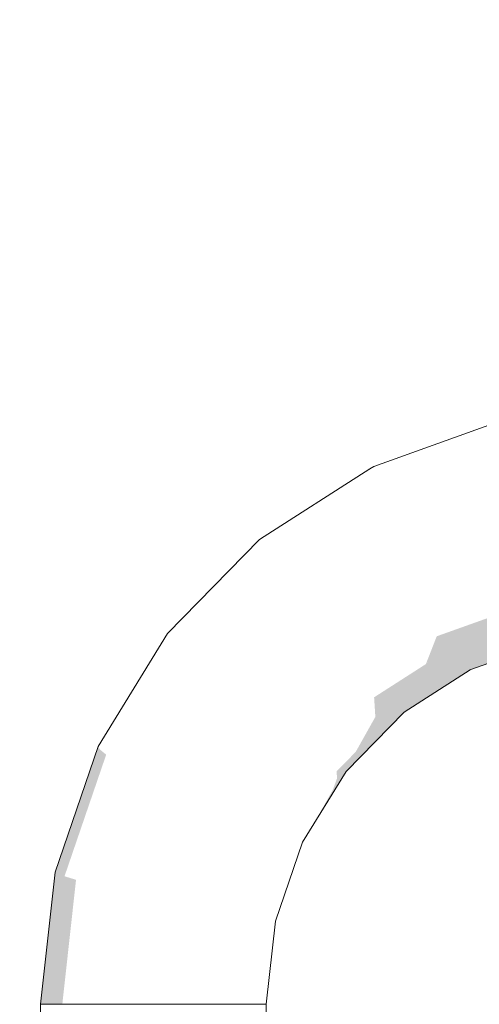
# Model space of a CAD drawing. Header units: millimetres. Extents: x 4132 to 65184, y -9092 to 15088.
# Tile 33 of 91: x 14836 to 14864, y 142 to 203. Entities that reach past the tile are written whole.
import ezdxf

# ---------------------------------------------------------------- set-up
doc = ezdxf.new("R2010")
doc.units = ezdxf.units.MM
doc.header["$MEASUREMENT"] = 0
doc.linetypes.add('Wipeout_Contour', pattern=[1000, 0, -1000])
for name, color, linetype in [('AR_hatch', 7, 'Continuous'), ('AR_tähis', 7, 'Continuous'), ('AS_valimoobel', 7, 'Continuous')]:
    doc.layers.add(name, color=color, linetype=linetype)
doc.dimstyles.new('GENERATED_STYLE__1', dxfattribs={"dimtxt": 0.18, "dimasz": 91.2, "dimexe": 0.18, "dimexo": 0.0625, "dimgap": 0.09, "dimtad": 0, "dimtih": 1, "dimtoh": 1, "dimdec": 4, "dimzin": 0, "dimdsep": 46, "dimcen": 0.09, "dimadec": 0, "dimazin": 0, "dimtfac": 1, "dimtdec": 4, "dimtmove": 0, "dimatfit": 3, "dimldrblk": 'ARROWHEAD_11', "dimfxl": 0, "dimtolj": 1, "dimtzin": 0, "dimarcsym": 0})

# ---------------------------------------------------------------- blocks, each defined once
blk = doc.blocks.new('Section Element_103_1')
at = {"color": 254, "linetype": 'Wipeout_Contour', "lineweight": 0, "ltscale": 59450.835828}
blk.add_wipeout([(14865.608, 178.215), (14857.952, 175.478), (14857.721, 175.34), (14865.346, 178.066)], dxfattribs=at).dxf.layer = 'AR_hatch'
at = {"color": 254, "linetype": 'Wipeout_Contour', "lineweight": 0, "ltscale": 59354.180243}
blk.add_wipeout([(14838.202, 150.342), (14837.298, 142.142), (14837.457, 142.142), (14838.35, 150.241)], dxfattribs=at).dxf.layer = 'AR_hatch'
at = {"color": 254, "linetype": 'Wipeout_Contour', "lineweight": 0, "ltscale": 59408.855686}
blk.add_wipeout([(14851.716, 147.26), (14851.151, 142.142), (14851.297, 142.142), (14851.866, 147.294)], dxfattribs=at).dxf.layer = 'AR_hatch'
at = {"layer": 'AS_valimoobel', "linetype": 'Continuous', "lineweight": 20}
blk.add_hatch(color=9, dxfattribs=at).paths.add_polyline_path([(14838.202, 150.342), (14837.298, 142.142), (14837.457, 142.142), (14838.35, 150.241)])
at = {"color": 254, "linetype": 'Wipeout_Contour', "lineweight": 0, "ltscale": 59413.529551}
blk.add_wipeout([(14853.381, 152.122), (14851.716, 147.26), (14851.866, 147.294), (14853.542, 152.188)], dxfattribs=at).dxf.layer = 'AR_hatch'
at = {"color": 254, "linetype": 'Wipeout_Contour', "lineweight": 0, "ltscale": 59361.601421}
blk.add_wipeout([(14840.87, 158.13), (14838.202, 150.342), (14838.35, 150.241), (14840.986, 157.933)], dxfattribs=at).dxf.layer = 'AR_hatch'
at = {"color": 254, "linetype": 'Wipeout_Contour', "lineweight": 0, "ltscale": 59422.443893}
blk.add_wipeout([(14856.064, 156.483), (14853.381, 152.122), (14853.542, 152.188), (14856.243, 156.578)], dxfattribs=at).dxf.layer = 'AR_hatch'
at = {"layer": 'AS_valimoobel', "linetype": 'Continuous', "lineweight": 20}
for points in [[(14840.87, 158.13), (14838.202, 150.342), (14838.35, 150.241), (14840.986, 157.933)], [(14855.415, 155.428), (14854.431, 153.677), (14854.11, 153.11), (14856.243, 156.578), (14856.064, 156.483)]]:
    blk.add_hatch(color=9, dxfattribs=at).paths.add_polyline_path(points)
at = {"color": 254, "linetype": 'Wipeout_Contour', "lineweight": 0, "ltscale": 59375.75884}
blk.add_wipeout([(14845.168, 165.116), (14840.87, 158.13), (14840.986, 157.933), (14845.231, 164.834)], dxfattribs=at).dxf.layer = 'AR_hatch'
at = {"color": 254, "linetype": 'Wipeout_Contour', "lineweight": 0, "ltscale": 59435.150415}
blk.add_wipeout([(14859.629, 160.124), (14856.064, 156.483), (14856.243, 156.578), (14859.832, 160.244)], dxfattribs=at).dxf.layer = 'AR_hatch'
at = {"color": 254, "linetype": 'Wipeout_Contour', "lineweight": 0, "ltscale": 59355.381162}
blk.add_wipeout([(14838.35, 150.241), (14837.457, 142.142), (14837.915, 142.142), (14838.791, 150.078)], dxfattribs=at).dxf.layer = 'AR_hatch'
at = {"layer": 'AS_valimoobel', "linetype": 'Continuous', "lineweight": 20}
for points in [[(14859.629, 160.124), (14856.064, 156.483), (14856.243, 156.578), (14859.832, 160.244)], [(14838.35, 150.241), (14837.457, 142.142), (14837.915, 142.142), (14838.791, 150.078)]]:
    blk.add_hatch(color=9, dxfattribs=at).paths.add_polyline_path(points)
at = {"layer": 'AS_valimoobel', "color": 7, "linetype": 'Continuous', "lineweight": 13}
for q in [(14837.457, 142.142), (14837.298, 60.932)]:
    blk.add_line((14837.298, 142.142), q, dxfattribs=at)
at = {"color": 254, "linetype": 'Wipeout_Contour', "lineweight": 0, "ltscale": 59395.939763}
blk.add_wipeout([(14850.88, 170.951), (14845.168, 165.116), (14845.231, 164.834), (14850.873, 170.597)], dxfattribs=at).dxf.layer = 'AR_hatch'
at = {"color": 254, "linetype": 'Wipeout_Contour', "lineweight": 0, "ltscale": 59421.143598}
blk.add_wipeout([(14857.721, 175.34), (14850.88, 170.951), (14850.873, 170.597), (14857.629, 174.933)], dxfattribs=at).dxf.layer = 'AR_hatch'
at = {"color": 254, "linetype": 'Wipeout_Contour', "lineweight": 0, "ltscale": 59450.770187}
blk.add_wipeout([(14859.629, 160.124), (14859.832, 160.244), (14863.936, 162.878), (14863.899, 162.865)], dxfattribs=at).dxf.layer = 'AR_hatch'
at = {"color": 254, "linetype": 'Wipeout_Contour', "lineweight": 0, "ltscale": 59362.679242}
blk.add_wipeout([(14840.986, 157.933), (14838.35, 150.241), (14838.791, 150.078), (14841.373, 157.616)], dxfattribs=at).dxf.layer = 'AR_hatch'
at = {"layer": 'AS_valimoobel', "linetype": 'Continuous', "lineweight": 20}
for points in [[(14859.629, 160.124), (14859.832, 160.244), (14863.936, 162.878), (14863.899, 162.865)], [(14840.986, 157.933), (14838.35, 150.241), (14838.791, 150.078), (14841.373, 157.616)]]:
    blk.add_hatch(color=9, dxfattribs=at).paths.add_polyline_path(points)
at = {"color": 254, "linetype": 'Wipeout_Contour', "lineweight": 0, "ltscale": 59450.060246}
blk.add_wipeout([(14865.346, 178.066), (14857.721, 175.34), (14857.629, 174.933), (14865.161, 177.625)], dxfattribs=at).dxf.layer = 'AR_hatch'
at = {"color": 254, "linetype": 'Wipeout_Contour', "lineweight": 0, "ltscale": 59376.606412}
blk.add_wipeout([(14845.231, 164.834), (14840.986, 157.933), (14841.373, 157.616), (14845.533, 164.378)], dxfattribs=at).dxf.layer = 'AR_hatch'
at = {"color": 254, "linetype": 'Wipeout_Contour', "lineweight": 0, "ltscale": 59357.724948}
blk.add_wipeout([(14838.791, 150.078), (14837.915, 142.142), (14838.653, 142.142), (14839.504, 149.86)], dxfattribs=at).dxf.layer = 'AR_hatch'
at = {"layer": 'AS_valimoobel', "linetype": 'Continuous', "lineweight": 20}
blk.add_hatch(color=9, dxfattribs=at).paths.add_polyline_path([(14838.791, 150.078), (14837.915, 142.142), (14838.653, 142.142), (14839.504, 149.86)])
at = {"layer": 'AS_valimoobel', "color": 7, "linetype": 'Continuous', "lineweight": 13}
for p, q in [((14837.298, 142.142), (14838.202, 150.342)), ((14837.457, 142.142), (14837.915, 142.142))]:
    blk.add_line(p, q, dxfattribs=at)
at = {"color": 254, "linetype": 'Wipeout_Contour', "lineweight": 0, "ltscale": 59396.457509}
blk.add_wipeout([(14850.873, 170.597), (14845.231, 164.834), (14845.533, 164.378), (14851.062, 170.025)], dxfattribs=at).dxf.layer = 'AR_hatch'
at = {"color": 254, "linetype": 'Wipeout_Contour', "lineweight": 0, "ltscale": 59421.231214}
blk.add_wipeout([(14857.629, 174.933), (14850.873, 170.597), (14851.062, 170.025), (14857.682, 174.274)], dxfattribs=at).dxf.layer = 'AR_hatch'
at = {"color": 254, "linetype": 'Wipeout_Contour', "lineweight": 0, "ltscale": 59364.846464}
blk.add_wipeout([(14841.373, 157.616), (14838.791, 150.078), (14839.504, 149.86), (14842.016, 157.191)], dxfattribs=at).dxf.layer = 'AR_hatch'
at = {"color": 254, "linetype": 'Wipeout_Contour', "lineweight": 0, "ltscale": 59449.706121}
blk.add_wipeout([(14865.161, 177.625), (14857.629, 174.933), (14857.682, 174.274), (14865.062, 176.911)], dxfattribs=at).dxf.layer = 'AR_hatch'
at = {"color": 254, "linetype": 'Wipeout_Contour', "lineweight": 0, "ltscale": 59378.441099}
blk.add_wipeout([(14845.533, 164.378), (14841.373, 157.616), (14842.016, 157.191), (14846.061, 163.767)], dxfattribs=at).dxf.layer = 'AR_hatch'
at = {"color": 254, "linetype": 'Wipeout_Contour', "lineweight": 0, "ltscale": 59361.108545}
blk.add_wipeout([(14839.504, 149.86), (14838.653, 142.142), (14839.637, 142.142), (14840.459, 149.597)], dxfattribs=at).dxf.layer = 'AR_hatch'
at = {"layer": 'AS_valimoobel', "color": 7, "linetype": 'Continuous', "lineweight": 13}
blk.add_line((14837.915, 142.142), (14838.653, 142.142), dxfattribs=at)
at = {"color": 254, "linetype": 'Wipeout_Contour', "lineweight": 0, "ltscale": 59397.819337}
blk.add_wipeout([(14851.062, 170.025), (14845.533, 164.378), (14846.061, 163.767), (14851.438, 169.259)], dxfattribs=at).dxf.layer = 'AR_hatch'
at = {"color": 254, "linetype": 'Wipeout_Contour', "lineweight": 0, "ltscale": 59368.007977}
blk.add_wipeout([(14842.016, 157.191), (14839.504, 149.86), (14840.459, 149.597), (14842.885, 156.677)], dxfattribs=at).dxf.layer = 'AR_hatch'
at = {"color": 254, "linetype": 'Wipeout_Contour', "lineweight": 0, "ltscale": 59422.003505}
blk.add_wipeout([(14857.682, 174.274), (14851.062, 170.025), (14851.438, 169.259), (14857.877, 173.391)], dxfattribs=at).dxf.layer = 'AR_hatch'
at = {"color": 254, "linetype": 'Wipeout_Contour', "lineweight": 0, "ltscale": 59381.182491}
blk.add_wipeout([(14846.061, 163.767), (14842.016, 157.191), (14842.885, 156.677), (14846.792, 163.029)], dxfattribs=at).dxf.layer = 'AR_hatch'
at = {"color": 254, "linetype": 'Wipeout_Contour', "lineweight": 0, "ltscale": 59365.383781}
blk.add_wipeout([(14840.459, 149.597), (14839.637, 142.142), (14840.825, 142.142), (14841.614, 149.299)], dxfattribs=at).dxf.layer = 'AR_hatch'
at = {"layer": 'AS_valimoobel', "color": 7, "linetype": 'Continuous', "lineweight": 13}
blk.add_line((14838.653, 142.142), (14839.637, 142.142), dxfattribs=at)
at = {"color": 254, "linetype": 'Wipeout_Contour', "lineweight": 0, "ltscale": 59449.777658}
blk.add_wipeout([(14865.062, 176.911), (14857.682, 174.274), (14857.877, 173.391), (14865.054, 175.957)], dxfattribs=at).dxf.layer = 'AR_hatch'
at = {"color": 254, "linetype": 'Wipeout_Contour', "lineweight": 0, "ltscale": 59399.96305}
blk.add_wipeout([(14851.438, 169.259), (14846.061, 163.767), (14846.792, 163.029), (14851.986, 168.334)], dxfattribs=at).dxf.layer = 'AR_hatch'
at = {"color": 254, "linetype": 'Wipeout_Contour', "lineweight": 0, "ltscale": 59372.025334}
blk.add_wipeout([(14842.885, 156.677), (14840.459, 149.597), (14841.614, 149.299), (14843.943, 156.097)], dxfattribs=at).dxf.layer = 'AR_hatch'
at = {"layer": 'AS_valimoobel', "color": 7, "linetype": 'Continuous', "lineweight": 13}
blk.add_line((14838.202, 150.342), (14840.87, 158.13), dxfattribs=at)
at = {"color": 254, "linetype": 'Wipeout_Contour', "lineweight": 0, "ltscale": 59423.401976}
blk.add_wipeout([(14857.877, 173.391), (14851.438, 169.259), (14851.986, 168.334), (14858.205, 172.325)], dxfattribs=at).dxf.layer = 'AR_hatch'
at = {"color": 254, "linetype": 'Wipeout_Contour', "lineweight": 0, "ltscale": 59384.710612}
blk.add_wipeout([(14846.792, 163.029), (14842.885, 156.677), (14843.943, 156.097), (14847.695, 162.196)], dxfattribs=at).dxf.layer = 'AR_hatch'
at = {"color": 254, "linetype": 'Wipeout_Contour', "lineweight": 0, "ltscale": 59370.363663}
blk.add_wipeout([(14841.614, 149.299), (14840.825, 142.142), (14842.164, 142.142), (14842.918, 148.981)], dxfattribs=at).dxf.layer = 'AR_hatch'
at = {"layer": 'AS_valimoobel', "color": 7, "linetype": 'Continuous', "lineweight": 13}
blk.add_line((14839.637, 142.142), (14840.825, 142.142), dxfattribs=at)
at = {"color": 254, "linetype": 'Wipeout_Contour', "lineweight": 0, "ltscale": 59450.31867}
blk.add_wipeout([(14865.054, 175.957), (14857.877, 173.391), (14858.205, 172.325), (14865.137, 174.802)], dxfattribs=at).dxf.layer = 'AR_hatch'
at = {"color": 254, "linetype": 'Wipeout_Contour', "lineweight": 0, "ltscale": 59402.794886}
blk.add_wipeout([(14851.986, 168.334), (14846.792, 163.029), (14847.695, 162.196), (14852.681, 167.288)], dxfattribs=at).dxf.layer = 'AR_hatch'
at = {"color": 254, "linetype": 'Wipeout_Contour', "lineweight": 0, "ltscale": 59376.722778}
blk.add_wipeout([(14843.943, 156.097), (14841.614, 149.299), (14842.918, 148.981), (14845.144, 155.476)], dxfattribs=at).dxf.layer = 'AR_hatch'
at = {"layer": 'AS_valimoobel', "color": 7, "linetype": 'Continuous', "lineweight": 13}
for q in [(14865.608, 178.215), (14857.721, 175.34)]:
    blk.add_line((14857.952, 175.478), q, dxfattribs=at)
at = {"color": 254, "linetype": 'Wipeout_Contour', "lineweight": 0, "ltscale": 59425.365513}
blk.add_wipeout([(14858.205, 172.325), (14851.986, 168.334), (14852.681, 167.288), (14858.651, 171.12)], dxfattribs=at).dxf.layer = 'AR_hatch'
at = {"color": 254, "linetype": 'Wipeout_Contour', "lineweight": 0, "ltscale": 59388.871165}
blk.add_wipeout([(14847.695, 162.196), (14843.943, 156.097), (14845.144, 155.476), (14848.728, 161.303)], dxfattribs=at).dxf.layer = 'AR_hatch'
at = {"color": 254, "linetype": 'Wipeout_Contour', "lineweight": 0, "ltscale": 59375.830484}
blk.add_wipeout([(14842.918, 148.981), (14842.164, 142.142), (14843.597, 142.142), (14844.315, 148.655)], dxfattribs=at).dxf.layer = 'AR_hatch'
at = {"layer": 'AS_valimoobel', "color": 7, "linetype": 'Continuous', "lineweight": 13}
blk.add_line((14840.825, 142.142), (14842.164, 142.142), dxfattribs=at)
at = {"color": 254, "linetype": 'Wipeout_Contour', "lineweight": 0, "ltscale": 59451.28567}
blk.add_wipeout([(14865.137, 174.802), (14858.205, 172.325), (14858.651, 171.12), (14865.307, 173.499)], dxfattribs=at).dxf.layer = 'AR_hatch'
at = {"color": 254, "linetype": 'Wipeout_Contour', "lineweight": 0, "ltscale": 59406.191061}
blk.add_wipeout([(14852.681, 167.288), (14847.695, 162.196), (14848.728, 161.303), (14853.493, 166.169)], dxfattribs=at).dxf.layer = 'AR_hatch'
at = {"color": 254, "linetype": 'Wipeout_Contour', "lineweight": 0, "ltscale": 59381.89491}
blk.add_wipeout([(14845.144, 155.476), (14842.918, 148.981), (14844.315, 148.655), (14846.435, 154.841)], dxfattribs=at).dxf.layer = 'AR_hatch'
at = {"color": 254, "linetype": 'Wipeout_Contour', "lineweight": 0, "ltscale": 59427.808354}
blk.add_wipeout([(14858.651, 171.12), (14852.681, 167.288), (14853.493, 166.169), (14859.197, 169.831)], dxfattribs=at).dxf.layer = 'AR_hatch'
at = {"color": 254, "linetype": 'Wipeout_Contour', "lineweight": 0, "ltscale": 59393.482274}
blk.add_wipeout([(14848.728, 161.303), (14845.144, 155.476), (14846.435, 154.841), (14849.849, 160.391)], dxfattribs=at).dxf.layer = 'AR_hatch'
at = {"color": 254, "linetype": 'Wipeout_Contour', "lineweight": 0, "ltscale": 59381.545306}
blk.add_wipeout([(14844.315, 148.655), (14843.597, 142.142), (14845.06, 142.142), (14845.743, 148.337)], dxfattribs=at).dxf.layer = 'AR_hatch'
at = {"layer": 'AS_valimoobel', "color": 7, "linetype": 'Continuous', "lineweight": 13}
for p, q in [((14850.88, 170.951), (14857.721, 175.34)), ((14840.87, 158.13), (14845.168, 165.116))]:
    blk.add_line(p, q, dxfattribs=at)
at = {"color": 254, "linetype": 'Wipeout_Contour', "lineweight": 0, "ltscale": 59452.634305}
blk.add_wipeout([(14865.307, 173.499), (14858.651, 171.12), (14859.197, 169.831), (14865.557, 172.104)], dxfattribs=at).dxf.layer = 'AR_hatch'
at = {"color": 254, "linetype": 'Wipeout_Contour', "lineweight": 0, "ltscale": 59410.003169}
blk.add_wipeout([(14853.493, 166.169), (14848.728, 161.303), (14849.849, 160.391), (14854.386, 165.025)], dxfattribs=at).dxf.layer = 'AR_hatch'
at = {"color": 254, "linetype": 'Wipeout_Contour', "lineweight": 0, "ltscale": 59387.315659}
blk.add_wipeout([(14846.435, 154.841), (14844.315, 148.655), (14845.743, 148.337), (14847.759, 154.22)], dxfattribs=at).dxf.layer = 'AR_hatch'
at = {"color": 254, "linetype": 'Wipeout_Contour', "lineweight": 0, "ltscale": 59430.623822}
blk.add_wipeout([(14859.197, 169.831), (14853.493, 166.169), (14854.386, 165.025), (14859.819, 168.512)], dxfattribs=at).dxf.layer = 'AR_hatch'
at = {"color": 254, "linetype": 'Wipeout_Contour', "lineweight": 0, "ltscale": 59398.342432}
blk.add_wipeout([(14849.849, 160.391), (14846.435, 154.841), (14847.759, 154.22), (14851.006, 159.498)], dxfattribs=at).dxf.layer = 'AR_hatch'
at = {"color": 254, "linetype": 'Wipeout_Contour', "lineweight": 0, "ltscale": 59387.258397}
blk.add_wipeout([(14845.743, 148.337), (14845.06, 142.142), (14846.49, 142.142), (14847.141, 148.039)], dxfattribs=at).dxf.layer = 'AR_hatch'
at = {"color": 254, "linetype": 'Wipeout_Contour', "lineweight": 0, "ltscale": 59454.305777}
blk.add_wipeout([(14865.557, 172.104), (14859.197, 169.831), (14859.819, 168.512), (14865.876, 170.677)], dxfattribs=at).dxf.layer = 'AR_hatch'
at = {"color": 254, "linetype": 'Wipeout_Contour', "lineweight": 0, "ltscale": 59414.064676}
blk.add_wipeout([(14854.386, 165.025), (14849.849, 160.391), (14851.006, 159.498), (14855.322, 163.906)], dxfattribs=at).dxf.layer = 'AR_hatch'
at = {"color": 254, "linetype": 'Wipeout_Contour', "lineweight": 0, "ltscale": 59392.748166}
blk.add_wipeout([(14847.759, 154.22), (14845.743, 148.337), (14847.141, 148.039), (14849.06, 153.64)], dxfattribs=at).dxf.layer = 'AR_hatch'
at = {"color": 254, "linetype": 'Wipeout_Contour', "lineweight": 0, "ltscale": 59378.926983}
blk.add_wipeout([(14845.06, 142.142), (14843.597, 142.142), (14843.597, 61.138), (14845.06, 61.188)], dxfattribs=at).dxf.layer = 'AR_hatch'
at = {"layer": 'AS_valimoobel', "color": 7, "linetype": 'Continuous', "lineweight": 13}
for p, q in [((14845.168, 165.116), (14850.88, 170.951)), ((14842.164, 142.142), (14843.597, 142.142))]:
    blk.add_line(p, q, dxfattribs=at)
at = {"color": 254, "linetype": 'Wipeout_Contour', "lineweight": 0, "ltscale": 59433.688986}
blk.add_wipeout([(14859.819, 168.512), (14854.386, 165.025), (14855.322, 163.906), (14860.489, 167.223)], dxfattribs=at).dxf.layer = 'AR_hatch'
at = {"color": 254, "linetype": 'Wipeout_Contour', "lineweight": 0, "ltscale": 59403.239314}
blk.add_wipeout([(14851.006, 159.498), (14847.759, 154.22), (14849.06, 153.64), (14852.151, 158.665)], dxfattribs=at).dxf.layer = 'AR_hatch'
at = {"color": 254, "linetype": 'Wipeout_Contour', "lineweight": 0, "ltscale": 59392.720147}
blk.add_wipeout([(14847.141, 148.039), (14846.49, 142.142), (14847.824, 142.142), (14848.446, 147.776)], dxfattribs=at).dxf.layer = 'AR_hatch'
at = {"color": 254, "linetype": 'Wipeout_Contour', "lineweight": 0, "ltscale": 59456.227202}
blk.add_wipeout([(14865.876, 170.677), (14859.819, 168.512), (14860.489, 167.223), (14866.25, 169.281)], dxfattribs=at).dxf.layer = 'AR_hatch'
at = {"color": 254, "linetype": 'Wipeout_Contour', "lineweight": 0, "ltscale": 59418.19819}
blk.add_wipeout([(14855.322, 163.906), (14851.006, 159.498), (14852.151, 158.665), (14856.259, 162.861)], dxfattribs=at).dxf.layer = 'AR_hatch'
at = {"color": 254, "linetype": 'Wipeout_Contour', "lineweight": 0, "ltscale": 59397.95514}
blk.add_wipeout([(14849.06, 153.64), (14847.141, 148.039), (14848.446, 147.776), (14850.279, 153.127)], dxfattribs=at).dxf.layer = 'AR_hatch'
at = {"color": 254, "linetype": 'Wipeout_Contour', "lineweight": 0, "ltscale": 59384.714095}
blk.add_wipeout([(14846.49, 142.142), (14845.06, 142.142), (14845.06, 61.188), (14846.49, 61.236)], dxfattribs=at).dxf.layer = 'AR_hatch'
at = {"layer": 'AS_valimoobel', "color": 7, "linetype": 'Continuous', "lineweight": 13}
blk.add_line((14843.597, 142.142), (14845.06, 142.142), dxfattribs=at)
at = {"color": 254, "linetype": 'Wipeout_Contour', "lineweight": 0, "ltscale": 59436.870031}
blk.add_wipeout([(14860.489, 167.223), (14855.322, 163.906), (14856.259, 162.861), (14861.178, 166.018)], dxfattribs=at).dxf.layer = 'AR_hatch'
at = {"color": 254, "linetype": 'Wipeout_Contour', "lineweight": 0, "ltscale": 59407.959064}
blk.add_wipeout([(14852.151, 158.665), (14849.06, 153.64), (14850.279, 153.127), (14853.232, 157.927)], dxfattribs=at).dxf.layer = 'AR_hatch'
at = {"color": 254, "linetype": 'Wipeout_Contour', "lineweight": 0, "ltscale": 59397.691997}
blk.add_wipeout([(14848.446, 147.776), (14847.824, 142.142), (14849.005, 142.142), (14849.602, 147.558)], dxfattribs=at).dxf.layer = 'AR_hatch'
at = {"color": 254, "linetype": 'Wipeout_Contour', "lineweight": 0, "ltscale": 59458.314774}
blk.add_wipeout([(14866.25, 169.281), (14860.489, 167.223), (14861.178, 166.018), (14866.662, 167.978)], dxfattribs=at).dxf.layer = 'AR_hatch'
at = {"color": 254, "linetype": 'Wipeout_Contour', "lineweight": 0, "ltscale": 59422.223226}
blk.add_wipeout([(14856.259, 162.861), (14852.151, 158.665), (14853.232, 157.927), (14857.157, 161.935)], dxfattribs=at).dxf.layer = 'AR_hatch'
at = {"color": 254, "linetype": 'Wipeout_Contour', "lineweight": 0, "ltscale": 59402.709252}
blk.add_wipeout([(14850.279, 153.127), (14848.446, 147.776), (14849.602, 147.558), (14851.364, 152.702)], dxfattribs=at).dxf.layer = 'AR_hatch'
at = {"color": 254, "linetype": 'Wipeout_Contour', "lineweight": 0, "ltscale": 59390.242879}
blk.add_wipeout([(14846.49, 142.142), (14846.49, 61.237), (14847.824, 61.283), (14847.824, 142.142)], dxfattribs=at).dxf.layer = 'AR_hatch'
at = {"layer": 'AS_valimoobel', "color": 7, "linetype": 'Continuous', "lineweight": 13}
for p, q in [((14845.06, 142.142), (14846.49, 142.142)), ((14846.49, 142.142), (14847.824, 142.142))]:
    blk.add_line(p, q, dxfattribs=at)
at = {"color": 254, "linetype": 'Wipeout_Contour', "lineweight": 0, "ltscale": 59440.028095}
blk.add_wipeout([(14861.178, 166.018), (14856.259, 162.861), (14857.157, 161.935), (14861.856, 164.951)], dxfattribs=at).dxf.layer = 'AR_hatch'
at = {"color": 254, "linetype": 'Wipeout_Contour', "lineweight": 0, "ltscale": 59412.295649}
blk.add_wipeout([(14853.232, 157.927), (14850.279, 153.127), (14851.364, 152.702), (14854.203, 157.316)], dxfattribs=at).dxf.layer = 'AR_hatch'
at = {"color": 254, "linetype": 'Wipeout_Contour', "lineweight": 0, "ltscale": 59401.956912}
blk.add_wipeout([(14849.602, 147.558), (14849.005, 142.142), (14849.979, 142.142), (14850.558, 147.395)], dxfattribs=at).dxf.layer = 'AR_hatch'
at = {"layer": 'AS_valimoobel', "color": 7, "linetype": 'Continuous', "lineweight": 13}
blk.add_line((14847.824, 142.142), (14849.005, 142.142), dxfattribs=at)
at = {"color": 254, "linetype": 'Wipeout_Contour', "lineweight": 0, "ltscale": 59460.477422}
blk.add_wipeout([(14866.662, 167.978), (14861.178, 166.018), (14861.856, 164.951), (14867.095, 166.824)], dxfattribs=at).dxf.layer = 'AR_hatch'
at = {"color": 254, "linetype": 'Wipeout_Contour', "lineweight": 0, "ltscale": 59425.964086}
blk.add_wipeout([(14857.157, 161.935), (14853.232, 157.927), (14854.203, 157.316), (14857.976, 161.17)], dxfattribs=at).dxf.layer = 'AR_hatch'
at = {"color": 254, "linetype": 'Wipeout_Contour', "lineweight": 0, "ltscale": 59406.803095}
blk.add_wipeout([(14851.364, 152.702), (14849.602, 147.558), (14850.558, 147.395), (14852.268, 152.384)], dxfattribs=at).dxf.layer = 'AR_hatch'
at = {"color": 254, "linetype": 'Wipeout_Contour', "lineweight": 0, "ltscale": 59443.025333}
blk.add_wipeout([(14861.856, 164.951), (14857.157, 161.935), (14857.976, 161.17), (14862.494, 164.069)], dxfattribs=at).dxf.layer = 'AR_hatch'
at = {"color": 254, "linetype": 'Wipeout_Contour', "lineweight": 0, "ltscale": 59416.059869}
blk.add_wipeout([(14854.203, 157.316), (14851.364, 152.702), (14852.268, 152.384), (14855.021, 156.86)], dxfattribs=at).dxf.layer = 'AR_hatch'
at = {"color": 254, "linetype": 'Wipeout_Contour', "lineweight": 0, "ltscale": 59405.328969}
blk.add_wipeout([(14850.558, 147.395), (14849.979, 142.142), (14850.705, 142.142), (14851.273, 147.294)], dxfattribs=at).dxf.layer = 'AR_hatch'
at = {"layer": 'AS_valimoobel', "linetype": 'Continuous', "lineweight": 20}
blk.add_hatch(color=9, dxfattribs=at).paths.add_polyline_path([(14861.856, 164.951), (14861.186, 163.23), (14862.494, 164.069)])
at = {"layer": 'AS_valimoobel', "color": 7, "linetype": 'Continuous', "lineweight": 13}
blk.add_line((14849.005, 142.142), (14849.979, 142.142), dxfattribs=at)
at = {"color": 254, "linetype": 'Wipeout_Contour', "lineweight": 0, "ltscale": 59429.257531}
blk.add_wipeout([(14857.976, 161.17), (14854.203, 157.316), (14855.021, 156.86), (14858.68, 160.598)], dxfattribs=at).dxf.layer = 'AR_hatch'
at = {"color": 254, "linetype": 'Wipeout_Contour', "lineweight": 0, "ltscale": 59410.058283}
blk.add_wipeout([(14852.268, 152.384), (14850.558, 147.395), (14851.273, 147.294), (14852.95, 152.188)], dxfattribs=at).dxf.layer = 'AR_hatch'
at = {"layer": 'AS_valimoobel', "linetype": 'Continuous', "lineweight": 20}
blk.add_hatch(color=9, dxfattribs=at).paths.add_polyline_path([(14857.976, 161.17), (14858.053, 159.957), (14858.68, 160.598)])
at = {"color": 254, "linetype": 'Wipeout_Contour', "lineweight": 0, "ltscale": 59462.620763}
blk.add_wipeout([(14867.095, 166.824), (14861.856, 164.951), (14862.494, 164.069), (14867.53, 165.869)], dxfattribs=at).dxf.layer = 'AR_hatch'
at = {"color": 254, "linetype": 'Wipeout_Contour', "lineweight": 0, "ltscale": 59419.087614}
blk.add_wipeout([(14855.021, 156.86), (14852.268, 152.384), (14852.95, 152.188), (14855.65, 156.578)], dxfattribs=at).dxf.layer = 'AR_hatch'
at = {"color": 254, "linetype": 'Wipeout_Contour', "lineweight": 0, "ltscale": 59407.661776}
blk.add_wipeout([(14851.273, 147.294), (14850.705, 142.142), (14851.151, 142.142), (14851.716, 147.26)], dxfattribs=at).dxf.layer = 'AR_hatch'
at = {"layer": 'AS_valimoobel', "linetype": 'Continuous', "lineweight": 20}
blk.add_hatch(color=9, dxfattribs=at).paths.add_polyline_path([(14867.095, 166.824), (14861.856, 164.951), (14862.494, 164.069), (14867.53, 165.869)])
at = {"layer": 'AS_valimoobel', "color": 7, "linetype": 'Continuous', "lineweight": 13}
for p, q in [((14849.979, 142.142), (14850.705, 142.142)), ((14850.705, 142.142), (14851.151, 142.142)), ((14851.151, 142.142), (14851.297, 142.142)), ((14851.297, 142.142), (14851.297, 61.398))]:
    blk.add_line(p, q, dxfattribs=at)
at = {"color": 254, "linetype": 'Wipeout_Contour', "lineweight": 0, "ltscale": 59412.333295}
blk.add_wipeout([(14852.95, 152.188), (14851.273, 147.294), (14851.716, 147.26), (14853.381, 152.122)], dxfattribs=at).dxf.layer = 'AR_hatch'
at = {"layer": 'AS_valimoobel', "color": 7, "linetype": 'Continuous', "lineweight": 13}
blk.add_line((14851.297, 142.142), (14851.866, 147.294), dxfattribs=at)
at = {"color": 254, "linetype": 'Wipeout_Contour', "lineweight": 0, "ltscale": 59445.73092}
blk.add_wipeout([(14862.494, 164.069), (14857.976, 161.17), (14858.68, 160.598), (14863.062, 163.41)], dxfattribs=at).dxf.layer = 'AR_hatch'
at = {"layer": 'AS_valimoobel', "linetype": 'Continuous', "lineweight": 20}
blk.add_hatch(color=9, dxfattribs=at).paths.add_polyline_path([(14862.494, 164.069), (14857.976, 161.17), (14858.68, 160.598), (14863.062, 163.41)])
at = {"color": 254, "linetype": 'Wipeout_Contour', "lineweight": 0, "ltscale": 59464.651205}
blk.add_wipeout([(14867.53, 165.869), (14862.494, 164.069), (14863.062, 163.41), (14867.947, 165.156)], dxfattribs=at).dxf.layer = 'AR_hatch'
at = {"color": 254, "linetype": 'Wipeout_Contour', "lineweight": 0, "ltscale": 59431.959878}
blk.add_wipeout([(14858.68, 160.598), (14855.021, 156.86), (14855.65, 156.578), (14859.24, 160.244)], dxfattribs=at).dxf.layer = 'AR_hatch'
at = {"layer": 'AS_valimoobel', "linetype": 'Continuous', "lineweight": 20}
for points in [[(14867.53, 165.869), (14862.494, 164.069), (14863.062, 163.41), (14867.947, 165.156)], [(14858.68, 160.598), (14858.053, 159.957), (14856.838, 157.791), (14859.24, 160.244)]]:
    blk.add_hatch(color=9, dxfattribs=at).paths.add_polyline_path(points)
at = {"color": 254, "linetype": 'Wipeout_Contour', "lineweight": 0, "ltscale": 59421.246995}
blk.add_wipeout([(14855.65, 156.578), (14852.95, 152.188), (14853.381, 152.122), (14856.064, 156.483)], dxfattribs=at).dxf.layer = 'AR_hatch'
at = {"layer": 'AS_valimoobel', "linetype": 'Continuous', "lineweight": 20}
blk.add_hatch(color=9, dxfattribs=at).paths.add_polyline_path([(14855.65, 156.578), (14855.681, 156.155), (14855.415, 155.428), (14856.064, 156.483)])
at = {"layer": 'AS_valimoobel', "color": 7, "linetype": 'Continuous', "lineweight": 13}
blk.add_line((14851.866, 147.294), (14853.542, 152.188), dxfattribs=at)
at = {"color": 254, "linetype": 'Wipeout_Contour', "lineweight": 0, "ltscale": 59448.026728}
blk.add_wipeout([(14863.062, 163.41), (14858.68, 160.598), (14859.24, 160.244), (14863.538, 163.002)], dxfattribs=at).dxf.layer = 'AR_hatch'
at = {"layer": 'AS_valimoobel', "linetype": 'Continuous', "lineweight": 20}
blk.add_hatch(color=9, dxfattribs=at).paths.add_polyline_path([(14863.062, 163.41), (14858.68, 160.598), (14859.24, 160.244), (14863.538, 163.002)])
at = {"color": 254, "linetype": 'Wipeout_Contour', "lineweight": 0, "ltscale": 59466.480002}
blk.add_wipeout([(14867.947, 165.156), (14863.062, 163.41), (14863.538, 163.002), (14868.329, 164.715)], dxfattribs=at).dxf.layer = 'AR_hatch'
at = {"color": 254, "linetype": 'Wipeout_Contour', "lineweight": 0, "ltscale": 59433.953233}
blk.add_wipeout([(14859.24, 160.244), (14855.65, 156.578), (14856.064, 156.483), (14859.629, 160.124)], dxfattribs=at).dxf.layer = 'AR_hatch'
at = {"layer": 'AS_valimoobel', "linetype": 'Continuous', "lineweight": 20}
for points in [[(14867.947, 165.156), (14863.062, 163.41), (14863.538, 163.002), (14868.329, 164.715)], [(14859.24, 160.244), (14855.65, 156.578), (14856.064, 156.483), (14859.629, 160.124)]]:
    blk.add_hatch(color=9, dxfattribs=at).paths.add_polyline_path(points)
at = {"layer": 'AS_valimoobel', "color": 7, "linetype": 'Continuous', "lineweight": 13}
blk.add_line((14853.542, 152.188), (14856.243, 156.578), dxfattribs=at)
at = {"color": 254, "linetype": 'Wipeout_Contour', "lineweight": 0, "ltscale": 59449.812449}
blk.add_wipeout([(14863.538, 163.002), (14859.24, 160.244), (14859.629, 160.124), (14863.899, 162.865)], dxfattribs=at).dxf.layer = 'AR_hatch'
at = {"layer": 'AS_valimoobel', "linetype": 'Continuous', "lineweight": 20}
blk.add_hatch(color=9, dxfattribs=at).paths.add_polyline_path([(14863.538, 163.002), (14859.24, 160.244), (14859.629, 160.124), (14863.899, 162.865)])
at = {"layer": 'AS_valimoobel', "color": 7, "linetype": 'Continuous', "lineweight": 13}
blk.add_line((14856.243, 156.578), (14859.832, 160.244), dxfattribs=at)
at = {"color": 254, "linetype": 'Wipeout_Contour', "lineweight": 0, "ltscale": 59468.027108}
blk.add_wipeout([(14868.329, 164.715), (14863.538, 163.002), (14863.899, 162.865), (14868.659, 164.566)], dxfattribs=at).dxf.layer = 'AR_hatch'
at = {"layer": 'AS_valimoobel', "linetype": 'Continuous', "lineweight": 20}
blk.add_hatch(color=9, dxfattribs=at).paths.add_polyline_path([(14868.329, 164.715), (14863.538, 163.002), (14863.899, 162.865), (14868.659, 164.566)])
at = {"layer": 'AS_valimoobel', "color": 7, "linetype": 'Continuous', "lineweight": 13}
for p, q in [((14863.899, 162.865), (14868.659, 164.566)), ((14859.832, 160.244), (14863.936, 162.878))]:
    blk.add_line(p, q, dxfattribs=at)
blk = doc.blocks.new('ARROWHEAD_11')
at = {"color": 0, "linetype": 'Continuous', "lineweight": 0}
blk.add_line((0, 0), (-1, 0), dxfattribs=at)
at = {"color": 0, "linetype": 'Continuous', "lineweight": 0, "const_width": 0.25, "flags": 128}
blk.add_lwpolyline([(-0.125, 0, 1), (0.125, 0, 1)], format="xyb", close=True, dxfattribs=at)

msp = doc.modelspace()

# ---------------------------------------------------------------- block references
at = {"layer": 'AS_valimoobel', "lineweight": 0}
msp.add_blockref('Section Element_103_1', (0, 0), dxfattribs=at)

# ---------------------------------------------------------------- next in the draw order: leaders
at = {"layer": 'AR_tähis', "color": 174, "linetype": 'Continuous', "lineweight": 18, "annotation_type": 0, "has_hookline": 1, "hookline_direction": 1, "text_width": 5349.75}
msp.add_leader([(21015.074, 486.257), (21015.074, -3410.592), (20121.875, -3410.592)], dimstyle='GENERATED_STYLE__1', dxfattribs=at)

doc.saveas('drawing.dxf')
